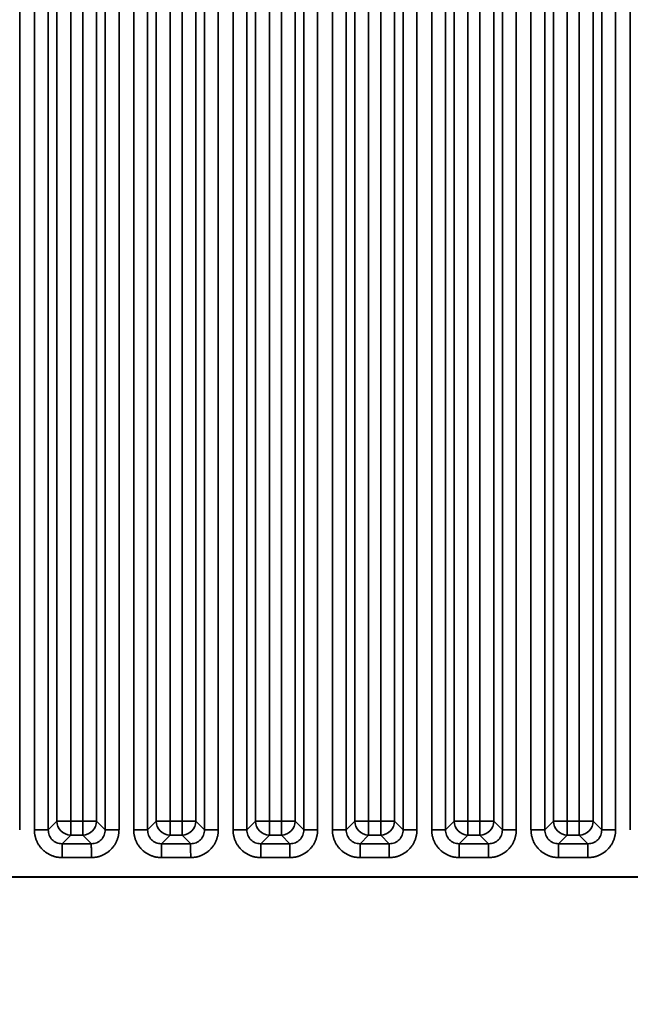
# Model space of a CAD drawing. Header units: millimetres. Extents: x 31 to 1647, y 187 to 975.
# Tile 99 of 151: x 1333 to 1364, y 438 to 487. Entities that reach past the tile are written whole.
import ezdxf

# ---------------------------------------------------------------- set-up
doc = ezdxf.new("R2010")
doc.units = ezdxf.units.MM
doc.layers.add('1', color=7, linetype='Continuous', true_color=0xffffff)
doc.styles.add('kanji2', font='simplex.shx', dxfattribs={"bigfont": 'bigfont.shx'})
doc.dimstyles.get("Standard").update_dxf_attribs({"dimtxt": 0.18, "dimasz": 0.18, "dimexe": 0.18, "dimexo": 0.0625, "dimgap": 0.09, "dimtad": 0, "dimtih": 1, "dimtoh": 1, "dimdec": 4, "dimzin": 0, "dimdsep": 46, "dimtxsty": 'Standard', "dimcen": 0.09, "dimadec": 0, "dimazin": 0, "dimtfac": 1, "dimtdec": 4, "dimtofl": 0, "dimtmove": 0, "dimatfit": 3, "dimfxl": 1, "dimtolj": 1, "dimtzin": 0, "dimarcsym": 0})

# ---------------------------------------------------------------- blocks, each defined once
blk = doc.blocks.new('_U14')
at = {"layer": '1', "color": 146, "lineweight": 13}
for p, q in [((1042.396509, 415.784238), (1042.396509, 818.404317)), ((1619.316509, 415.784238), (1619.316509, 818.404317)), ((1042.396509, 816.404317), (1045.396506, 817.208165)), ((1619.316509, 816.404317), (1616.316506, 817.208165)), ((1042.396509, 816.404317), (1619.316509, 816.404317)), ((1042.396509, 816.404317), (1045.396512, 815.600469)), ((1619.316509, 816.404317), (1616.316512, 815.600469))]:
    blk.add_line(p, q, dxfattribs=at)
at = {"layer": '1', "color": 146, "linetype": 'Continuous', "lineweight": 13, "insert": (1324.478493, 816.170809), "char_height": 3, "attachment_point": 7, "line_spacing_factor": 0.63253, "style": 'kanji2'}
blk.add_mtext('\\W0.9303;576.9', dxfattribs=at)
blk = doc.blocks.new('_Open')
at = {"color": 0, "linetype": 'ByBlock', "lineweight": -2}
for p, q in [((-1, 0.166667), (0, 0)), ((-1, -0.166667), (0, 0)), ((0, 0), (-1, 0))]:
    blk.add_line(p, q, dxfattribs=at)
blk = doc.blocks.new('_U28')
at = {"layer": '1', "color": 146, "lineweight": 13}
for p, q in [((1619.316509, 703.864238), (966.892589, 703.864238)), ((968.892589, 703.864238), (968.088741, 700.864235)), ((968.892589, 703.864238), (968.892589, 415.784238)), ((968.892589, 703.864238), (969.696437, 700.864241)), ((968.892589, 415.784238), (968.088741, 418.784235)), ((968.892589, 415.784238), (969.696437, 418.784241)), ((1619.316509, 415.784238), (966.892589, 415.784238))]:
    blk.add_line(p, q, dxfattribs=at)
at = {"layer": '1', "color": 146, "linetype": 'Continuous', "lineweight": 13, "insert": (969.420097, 553.422222), "char_height": 3, "attachment_point": 7, "rotation": 90, "line_spacing_factor": 0.63253, "style": 'kanji2'}
blk.add_mtext('\\W0.9631;288.1', dxfattribs=at)

msp = doc.modelspace()

# ---------------------------------------------------------------- linework, layer by layer
at = {"layer": '1', "color": 18, "linetype": 'Continuous', "lineweight": 35}
for p, q in [((1363.7262, 446.5863), (1363.7262, 688.6622)), ((1332.9868, 631.7615), (1332.9868, 446.5863)), ((1333.7262, 446.5863), (1333.7262, 631.7578)), ((1334.4224, 631.7578), (1334.4224, 446.5863)), ((1337.2906, 446.5863), (1337.2906, 631.7563)), ((1337.9868, 631.7563), (1337.9868, 446.5863)), ((1338.7262, 446.5863), (1338.7262, 631.7526)), ((1339.4224, 631.7526), (1339.4224, 446.5863)), ((1347.2906, 446.5863), (1347.2906, 631.7459)), ((1347.9868, 631.7459), (1347.9868, 446.5863)), ((1348.7262, 446.5863), (1348.7262, 631.7422)), ((1349.4224, 631.7422), (1349.4224, 446.5863)), ((1352.2906, 446.5863), (1352.2906, 631.7407)), ((1352.9868, 631.7407), (1352.9868, 446.5863)), ((1353.7262, 446.5863), (1353.7262, 631.737)), ((1354.4224, 631.737), (1354.4224, 446.5863)), ((1357.2906, 446.5863), (1357.2906, 631.7355)), ((1357.9868, 631.7355), (1357.9868, 446.5863)), ((1358.7262, 446.5863), (1358.7262, 631.7318)), ((1359.4224, 631.7318), (1359.4224, 446.5863)), ((1362.2906, 446.5863), (1362.2906, 631.7303)), ((1362.9868, 631.7303), (1362.9868, 446.5863)), ((1334.8582, 447.0221), (1334.8582, 631.3215)), ((1335.5544, 631.3215), (1335.5544, 447.0221)), ((1336.1587, 447.0221), (1336.1587, 631.3209)), ((1336.8548, 631.3209), (1336.8548, 447.0221)), ((1349.8582, 447.0221), (1349.8582, 631.3059)), ((1350.5544, 631.3059), (1350.5544, 447.0221)), ((1351.1587, 447.0221), (1351.1587, 631.3053)), ((1351.8548, 631.3053), (1351.8548, 447.0221)), ((1354.8582, 447.0221), (1354.8582, 631.3007)), ((1355.5544, 631.3007), (1355.5544, 447.0221)), ((1356.1587, 447.0221), (1356.1587, 631.3001)), ((1356.8548, 631.3001), (1356.8548, 447.0221)), ((1359.8582, 447.0221), (1359.8582, 631.2955)), ((1360.5544, 631.2955), (1360.5544, 447.0221)), ((1361.1587, 447.0221), (1361.1587, 631.2949)), ((1361.8548, 631.2949), (1361.8548, 447.0221)), ((1339.8582, 447.0221), (1339.8582, 568.7019)), ((1340.5544, 568.7019), (1340.5544, 447.0221)), ((1346.1587, 447.0221), (1346.1587, 568.8067)), ((1346.8548, 568.8067), (1346.8548, 447.0221)), ((1341.1587, 447.0221), (1341.1587, 565.5648)), ((1341.8548, 565.5648), (1341.8548, 447.0221)), ((1344.8582, 447.0221), (1344.8582, 565.5648)), ((1345.5544, 565.5648), (1345.5544, 447.0221)), ((1342.2906, 446.5863), (1342.2906, 565.129)), ((1342.9868, 565.129), (1342.9868, 446.5863)), ((1343.7262, 446.5863), (1343.7262, 565.129)), ((1344.4224, 565.129), (1344.4224, 446.5863)), ((1334.4224, 446.5863), (1334.8582, 447.0221)), ((1335.5544, 447.0221), (1334.8582, 447.0221)), ((1335.5544, 447.0221), (1336.1587, 447.0221)), ((1335.5544, 447.0221), (1335.5544, 446.3259)), ((1336.1587, 447.0221), (1336.1587, 446.3259)), ((1336.8548, 447.0221), (1336.1587, 447.0221)), ((1336.8548, 447.0221), (1337.2906, 446.5863)), ((1339.4224, 446.5863), (1339.8582, 447.0221)), ((1340.5544, 447.0221), (1339.8582, 447.0221)), ((1340.5544, 447.0221), (1341.1587, 447.0221)), ((1340.5544, 447.0221), (1340.5544, 446.3259)), ((1341.1587, 447.0221), (1341.1587, 446.3259)), ((1341.1587, 447.0221), (1341.8548, 447.0221)), ((1341.8548, 447.0221), (1342.2906, 446.5863)), ((1344.4224, 446.5863), (1344.8582, 447.0221)), ((1344.8582, 447.0221), (1345.5544, 447.0221)), ((1345.5544, 446.3259), (1345.5544, 447.0221)), ((1345.5544, 447.0221), (1346.1587, 447.0221)), ((1346.1587, 446.3259), (1346.1587, 447.0221)), ((1346.8548, 447.0221), (1346.1587, 447.0221)), ((1346.8548, 447.0221), (1347.2906, 446.5863)), ((1349.4224, 446.5863), (1349.8582, 447.0221)), ((1350.5544, 447.0221), (1349.8582, 447.0221)), ((1350.5544, 447.0221), (1351.1587, 447.0221)), ((1350.5544, 447.0221), (1350.5544, 446.3259)), ((1351.8548, 447.0221), (1351.1587, 447.0221)), ((1351.1587, 447.0221), (1351.1587, 446.3259)), ((1351.8548, 447.0221), (1352.2906, 446.5863)), ((1354.4224, 446.5863), (1354.8582, 447.0221)), ((1355.5544, 447.0221), (1354.8582, 447.0221)), ((1355.5544, 447.0221), (1356.1587, 447.0221)), ((1355.5544, 447.0221), (1355.5544, 446.3259)), ((1356.1587, 447.0221), (1356.1587, 446.3259)), ((1356.8548, 447.0221), (1356.1587, 447.0221)), ((1356.8548, 447.0221), (1357.2906, 446.5863)), ((1359.4224, 446.5863), (1359.8582, 447.0221)), ((1360.5544, 447.0221), (1359.8582, 447.0221)), ((1360.5544, 447.0221), (1360.5544, 446.3259)), ((1360.5544, 447.0221), (1361.1587, 447.0221)), ((1361.8548, 447.0221), (1361.1587, 447.0221)), ((1361.1587, 447.0221), (1361.1587, 446.3259)), ((1361.8548, 447.0221), (1362.2906, 446.5863)), ((1335.5544, 446.3259), (1335.1186, 445.8901)), ((1336.1587, 446.3259), (1335.5544, 446.3259)), ((1336.5945, 445.8901), (1336.1587, 446.3259)), ((1340.5544, 446.3259), (1340.1186, 445.8901)), ((1341.1587, 446.3259), (1340.5544, 446.3259)), ((1341.5945, 445.8901), (1341.1587, 446.3259)), ((1345.5544, 446.3259), (1345.1186, 445.8901)), ((1346.1587, 446.3259), (1345.5544, 446.3259)), ((1346.5945, 445.8901), (1346.1587, 446.3259)), ((1350.5544, 446.3259), (1350.1186, 445.8901)), ((1351.1587, 446.3259), (1350.5544, 446.3259)), ((1351.5945, 445.8901), (1351.1587, 446.3259)), ((1355.5544, 446.3259), (1355.1186, 445.8901)), ((1356.1587, 446.3259), (1355.5544, 446.3259)), ((1356.5945, 445.8901), (1356.1587, 446.3259)), ((1360.5544, 446.3259), (1360.1186, 445.8901)), ((1361.1587, 446.3259), (1360.5544, 446.3259)), ((1361.5945, 445.8901), (1361.1587, 446.3259)), ((1335.1186, 445.8901), (1336.5945, 445.8901)), ((1340.1186, 445.8901), (1341.5945, 445.8901)), ((1345.1186, 445.8901), (1346.5945, 445.8901)), ((1350.1186, 445.8901), (1351.5945, 445.8901)), ((1355.1186, 445.8901), (1356.5945, 445.8901)), ((1360.1186, 445.8901), (1361.5945, 445.8901)), ((1336.5945, 445.194), (1335.1186, 445.194)), ((1341.5945, 445.194), (1340.1186, 445.194)), ((1346.5945, 445.194), (1345.1186, 445.194)), ((1351.5945, 445.194), (1350.1186, 445.194)), ((1356.5945, 445.194), (1355.1186, 445.194)), ((1361.5945, 445.194), (1360.1186, 445.194)), ((1217.0565, 444.2242), (1444.6565, 444.2242)), ((1243.8565, 444.2033), (1444.6565, 444.2033))]:
    msp.add_line(p, q, dxfattribs=at)
for centre, major_axis in [((1335.5544, 447.0221), (-0.495, 0.495)), ((1336.1587, 447.0221), (-0.495, -0.495)), ((1340.5544, 447.0221), (-0.495, 0.495)), ((1341.1587, 447.0221), (-0.495, -0.495)), ((1345.5544, 447.0221), (-0.495, 0.495)), ((1346.1587, 447.0221), (-0.495, -0.495)), ((1350.5544, 447.0221), (-0.495, 0.495)), ((1351.1587, 447.0221), (-0.495, -0.495)), ((1355.5544, 447.0221), (-0.495, 0.495)), ((1356.1587, 447.0221), (-0.495, -0.495)), ((1360.5544, 447.0221), (-0.495, 0.495)), ((1361.1587, 447.0221), (-0.495, -0.495))]:
    msp.add_ellipse(centre, major_axis=major_axis, ratio=0.989133, start_param=0.7908614, end_param=2.3507313, dxfattribs=at)
for points, knots in [([(1333.7262, 446.5863), (1333.769, 446.5863), (1333.8117, 446.5863), (1333.8958, 446.5863), (1333.9372, 446.5863), (1334.017, 446.5863), (1334.0555, 446.5863), (1334.1284, 446.5863), (1334.1628, 446.5863), (1334.2264, 446.5863), (1334.2555, 446.5863), (1334.3076, 446.5863), (1334.3305, 446.5863), (1334.3693, 446.5863), (1334.3853, 446.5863), (1334.4095, 446.5863), (1334.4179, 446.5863), (1334.4224, 446.5863)], [0, 0, 0, 0, 0.125, 0.125, 0.25, 0.25, 0.375, 0.375, 0.5, 0.5, 0.625, 0.625, 0.75, 0.75, 0.875, 0.875, 1, 1, 1, 1]), ([(1334.4224, 446.5863), (1334.4318, 446.4943), (1334.4507, 446.3112), (1334.611, 446.0789), (1334.8433, 445.9184), (1335.0265, 445.8996), (1335.1186, 445.8901)], [0, 0, 0, 0, 0.251262, 0.4998651, 0.7485362, 1, 1, 1, 1]), ([(1336.5945, 445.8901), (1336.6866, 445.8996), (1336.8697, 445.9184), (1337.102, 446.0789), (1337.2624, 446.3112), (1337.2812, 446.4943), (1337.2906, 446.5863)], [0, 0, 0, 0, 0.2514638, 0.5001349, 0.748738, 1, 1, 1, 1]), ([(1337.2906, 446.5863), (1337.2951, 446.5863), (1337.3035, 446.5863), (1337.3278, 446.5863), (1337.3437, 446.5863), (1337.3825, 446.5863), (1337.4054, 446.5863), (1337.4575, 446.5863), (1337.4866, 446.5863), (1337.5502, 446.5863), (1337.5846, 446.5863), (1337.6575, 446.5863), (1337.696, 446.5863), (1337.7759, 446.5863), (1337.8172, 446.5863), (1337.9013, 446.5863), (1337.944, 446.5863), (1337.9868, 446.5863)], [0, 0, 0, 0, 0.125, 0.125, 0.25, 0.25, 0.375, 0.375, 0.5, 0.5, 0.625, 0.625, 0.75, 0.75, 0.875, 0.875, 1, 1, 1, 1]), ([(1339.4212, 446.5863), (1339.4169, 446.5864), (1339.4087, 446.5865), (1339.3846, 446.5867), (1339.3688, 446.5868), (1339.3301, 446.5868), (1339.3073, 446.5868), (1339.2553, 446.5868), (1339.2262, 446.5868), (1339.1627, 446.5867), (1339.1283, 446.5866), (1339.0554, 446.5865), (1339.0169, 446.5865), (1338.9371, 446.5864), (1338.8958, 446.5864), (1338.8117, 446.5863), (1338.769, 446.5863), (1338.7262, 446.5863)], [0, 0, 0, 0, 0.125, 0.125, 0.25, 0.25, 0.375, 0.375, 0.5, 0.5, 0.625, 0.625, 0.75, 0.75, 0.875, 0.875, 1, 1, 1, 1]), ([(1339.4224, 446.5863), (1339.4318, 446.4943), (1339.4507, 446.3112), (1339.611, 446.0789), (1339.8433, 445.9184), (1340.0265, 445.8996), (1340.1186, 445.8901)], [0, 0, 0, 0, 0.251262, 0.4998651, 0.7485362, 1, 1, 1, 1]), ([(1341.5945, 445.8901), (1341.6866, 445.8996), (1341.8697, 445.9184), (1342.102, 446.0789), (1342.2624, 446.3112), (1342.2812, 446.4943), (1342.2906, 446.5863)], [0, 0, 0, 0, 0.2514638, 0.5001349, 0.748738, 1, 1, 1, 1]), ([(1342.2906, 446.5863), (1342.2951, 446.5863), (1342.3035, 446.5863), (1342.3278, 446.5863), (1342.3437, 446.5863), (1342.3825, 446.5863), (1342.4054, 446.5863), (1342.4575, 446.5863), (1342.4866, 446.5863), (1342.5502, 446.5863), (1342.5846, 446.5863), (1342.6575, 446.5863), (1342.696, 446.5863), (1342.7759, 446.5863), (1342.8172, 446.5863), (1342.9013, 446.5863), (1342.944, 446.5863), (1342.9868, 446.5863)], [0, 0, 0, 0, 0.125, 0.125, 0.25, 0.25, 0.375, 0.375, 0.5, 0.5, 0.625, 0.625, 0.75, 0.75, 0.875, 0.875, 1, 1, 1, 1]), ([(1344.4212, 446.5863), (1344.4169, 446.5864), (1344.4087, 446.5865), (1344.3846, 446.5867), (1344.3688, 446.5868), (1344.3301, 446.5868), (1344.3073, 446.5868), (1344.2553, 446.5868), (1344.2262, 446.5868), (1344.1627, 446.5867), (1344.1283, 446.5866), (1344.0554, 446.5865), (1344.0169, 446.5865), (1343.9371, 446.5864), (1343.8958, 446.5864), (1343.8117, 446.5863), (1343.769, 446.5863), (1343.7262, 446.5863)], [0, 0, 0, 0, 0.125, 0.125, 0.25, 0.25, 0.375, 0.375, 0.5, 0.5, 0.625, 0.625, 0.75, 0.75, 0.875, 0.875, 1, 1, 1, 1]), ([(1344.4224, 446.5863), (1344.4318, 446.4943), (1344.4507, 446.3112), (1344.611, 446.0789), (1344.8433, 445.9184), (1345.0265, 445.8996), (1345.1186, 445.8901)], [0, 0, 0, 0, 0.251262, 0.4998651, 0.7485362, 1, 1, 1, 1]), ([(1346.5945, 445.8901), (1346.6866, 445.8996), (1346.8697, 445.9184), (1347.102, 446.0789), (1347.2624, 446.3112), (1347.2812, 446.4943), (1347.2906, 446.5863)], [0, 0, 0, 0, 0.2514638, 0.5001349, 0.748738, 1, 1, 1, 1]), ([(1347.2906, 446.5863), (1347.2951, 446.5863), (1347.3035, 446.5863), (1347.3278, 446.5863), (1347.3437, 446.5863), (1347.3825, 446.5863), (1347.4054, 446.5863), (1347.4575, 446.5863), (1347.4866, 446.5863), (1347.5502, 446.5863), (1347.5846, 446.5863), (1347.6575, 446.5863), (1347.696, 446.5863), (1347.7759, 446.5863), (1347.8172, 446.5863), (1347.9013, 446.5863), (1347.944, 446.5863), (1347.9868, 446.5863)], [0, 0, 0, 0, 0.125, 0.125, 0.25, 0.25, 0.375, 0.375, 0.5, 0.5, 0.625, 0.625, 0.75, 0.75, 0.875, 0.875, 1, 1, 1, 1]), ([(1348.7262, 446.5863), (1348.769, 446.5863), (1348.8117, 446.5863), (1348.8958, 446.5863), (1348.9372, 446.5863), (1349.017, 446.5863), (1349.0555, 446.5863), (1349.1284, 446.5863), (1349.1628, 446.5863), (1349.2264, 446.5863), (1349.2555, 446.5863), (1349.3076, 446.5863), (1349.3305, 446.5863), (1349.3693, 446.5863), (1349.3853, 446.5863), (1349.4095, 446.5863), (1349.4179, 446.5863), (1349.4224, 446.5863)], [0, 0, 0, 0, 0.125, 0.125, 0.25, 0.25, 0.375, 0.375, 0.5, 0.5, 0.625, 0.625, 0.75, 0.75, 0.875, 0.875, 1, 1, 1, 1]), ([(1349.4224, 446.5863), (1349.4318, 446.4943), (1349.4507, 446.3112), (1349.611, 446.0789), (1349.8433, 445.9184), (1350.0265, 445.8996), (1350.1186, 445.8901)], [0, 0, 0, 0, 0.251262, 0.4998651, 0.7485362, 1, 1, 1, 1]), ([(1351.5945, 445.8901), (1351.6866, 445.8996), (1351.8697, 445.9184), (1352.102, 446.0789), (1352.2624, 446.3112), (1352.2812, 446.4943), (1352.2906, 446.5863)], [0, 0, 0, 0, 0.2514638, 0.5001349, 0.748738, 1, 1, 1, 1]), ([(1352.2906, 446.5863), (1352.2951, 446.5863), (1352.3035, 446.5863), (1352.3278, 446.5863), (1352.3437, 446.5863), (1352.3825, 446.5863), (1352.4054, 446.5863), (1352.4575, 446.5863), (1352.4866, 446.5863), (1352.5502, 446.5863), (1352.5846, 446.5863), (1352.6575, 446.5863), (1352.696, 446.5863), (1352.7759, 446.5863), (1352.8172, 446.5863), (1352.9013, 446.5863), (1352.944, 446.5863), (1352.9868, 446.5863)], [0, 0, 0, 0, 0.125, 0.125, 0.25, 0.25, 0.375, 0.375, 0.5, 0.5, 0.625, 0.625, 0.75, 0.75, 0.875, 0.875, 1, 1, 1, 1]), ([(1353.7262, 446.5863), (1353.769, 446.5863), (1353.8117, 446.5863), (1353.8958, 446.5863), (1353.9372, 446.5863), (1354.017, 446.5863), (1354.0555, 446.5863), (1354.1284, 446.5863), (1354.1628, 446.5863), (1354.2264, 446.5863), (1354.2555, 446.5863), (1354.3076, 446.5863), (1354.3305, 446.5863), (1354.3693, 446.5863), (1354.3853, 446.5863), (1354.4095, 446.5863), (1354.4179, 446.5863), (1354.4224, 446.5863)], [0, 0, 0, 0, 0.125, 0.125, 0.25, 0.25, 0.375, 0.375, 0.5, 0.5, 0.625, 0.625, 0.75, 0.75, 0.875, 0.875, 1, 1, 1, 1]), ([(1354.4224, 446.5863), (1354.4318, 446.4943), (1354.4507, 446.3112), (1354.611, 446.0789), (1354.8433, 445.9184), (1355.0265, 445.8996), (1355.1186, 445.8901)], [0, 0, 0, 0, 0.251262, 0.4998651, 0.7485362, 1, 1, 1, 1]), ([(1356.5945, 445.8901), (1356.6866, 445.8996), (1356.8697, 445.9184), (1357.102, 446.0789), (1357.2624, 446.3112), (1357.2812, 446.4943), (1357.2906, 446.5863)], [0, 0, 0, 0, 0.2514638, 0.5001349, 0.748738, 1, 1, 1, 1]), ([(1357.2906, 446.5863), (1357.2951, 446.5863), (1357.3035, 446.5863), (1357.3278, 446.5863), (1357.3437, 446.5863), (1357.3825, 446.5863), (1357.4054, 446.5863), (1357.4575, 446.5863), (1357.4866, 446.5863), (1357.5502, 446.5863), (1357.5846, 446.5863), (1357.6575, 446.5863), (1357.696, 446.5863), (1357.7759, 446.5863), (1357.8172, 446.5863), (1357.9013, 446.5863), (1357.944, 446.5863), (1357.9868, 446.5863)], [0, 0, 0, 0, 0.125, 0.125, 0.25, 0.25, 0.375, 0.375, 0.5, 0.5, 0.625, 0.625, 0.75, 0.75, 0.875, 0.875, 1, 1, 1, 1]), ([(1358.7262, 446.5863), (1358.769, 446.5863), (1358.8117, 446.5863), (1358.8958, 446.5863), (1358.9372, 446.5863), (1359.017, 446.5863), (1359.0555, 446.5863), (1359.1284, 446.5863), (1359.1628, 446.5863), (1359.2264, 446.5863), (1359.2555, 446.5863), (1359.3076, 446.5863), (1359.3305, 446.5863), (1359.3693, 446.5863), (1359.3853, 446.5863), (1359.4095, 446.5863), (1359.4179, 446.5863), (1359.4224, 446.5863)], [0, 0, 0, 0, 0.125, 0.125, 0.25, 0.25, 0.375, 0.375, 0.5, 0.5, 0.625, 0.625, 0.75, 0.75, 0.875, 0.875, 1, 1, 1, 1]), ([(1359.4224, 446.5863), (1359.4318, 446.4943), (1359.4507, 446.3112), (1359.611, 446.0789), (1359.8433, 445.9184), (1360.0265, 445.8996), (1360.1186, 445.8901)], [0, 0, 0, 0, 0.251262, 0.4998651, 0.7485362, 1, 1, 1, 1]), ([(1361.5945, 445.8901), (1361.6866, 445.8996), (1361.8697, 445.9184), (1362.102, 446.0789), (1362.2624, 446.3112), (1362.2812, 446.4943), (1362.2906, 446.5863)], [0, 0, 0, 0, 0.2514638, 0.5001349, 0.748738, 1, 1, 1, 1]), ([(1362.2906, 446.5863), (1362.2951, 446.5863), (1362.3035, 446.5863), (1362.3278, 446.5863), (1362.3437, 446.5863), (1362.3825, 446.5863), (1362.4054, 446.5863), (1362.4575, 446.5863), (1362.4866, 446.5863), (1362.5502, 446.5863), (1362.5846, 446.5863), (1362.6575, 446.5863), (1362.696, 446.5863), (1362.7759, 446.5863), (1362.8172, 446.5863), (1362.9013, 446.5863), (1362.944, 446.5863), (1362.9868, 446.5863)], [0, 0, 0, 0, 0.125, 0.125, 0.25, 0.25, 0.375, 0.375, 0.5, 0.5, 0.625, 0.625, 0.75, 0.75, 0.875, 0.875, 1, 1, 1, 1]), ([(1335.1186, 445.8901), (1335.1186, 445.8857), (1335.1186, 445.8773), (1335.1186, 445.853), (1335.1186, 445.8371), (1335.1186, 445.7982), (1335.1186, 445.7753), (1335.1186, 445.7233), (1335.1186, 445.6941), (1335.1186, 445.6306), (1335.1186, 445.5962), (1335.1186, 445.5232), (1335.1186, 445.4847), (1335.1186, 445.4049), (1335.1186, 445.3636), (1335.1186, 445.2795), (1335.1186, 445.2367), (1335.1186, 445.194)], [0, 0, 0, 0, 0.125, 0.125, 0.25, 0.25, 0.375, 0.375, 0.5, 0.5, 0.625, 0.625, 0.75, 0.75, 0.875, 0.875, 1, 1, 1, 1]), ([(1336.5945, 445.889), (1336.5943, 445.8846), (1336.5942, 445.8764), (1336.594, 445.8523), (1336.594, 445.8365), (1336.5939, 445.7978), (1336.5939, 445.775), (1336.594, 445.723), (1336.594, 445.6939), (1336.5941, 445.6304), (1336.5941, 445.596), (1336.5942, 445.5231), (1336.5942, 445.4846), (1336.5943, 445.4048), (1336.5944, 445.3635), (1336.5944, 445.2794), (1336.5945, 445.2367), (1336.5945, 445.194)], [0, 0, 0, 0, 0.125, 0.125, 0.25, 0.25, 0.375, 0.375, 0.5, 0.5, 0.625, 0.625, 0.75, 0.75, 0.875, 0.875, 1, 1, 1, 1]), ([(1340.1186, 445.8901), (1340.1186, 445.8857), (1340.1186, 445.8773), (1340.1186, 445.853), (1340.1186, 445.8371), (1340.1186, 445.7982), (1340.1186, 445.7753), (1340.1186, 445.7233), (1340.1186, 445.6941), (1340.1186, 445.6306), (1340.1186, 445.5962), (1340.1186, 445.5232), (1340.1186, 445.4847), (1340.1186, 445.4049), (1340.1186, 445.3636), (1340.1186, 445.2795), (1340.1186, 445.2367), (1340.1186, 445.194)], [0, 0, 0, 0, 0.125, 0.125, 0.25, 0.25, 0.375, 0.375, 0.5, 0.5, 0.625, 0.625, 0.75, 0.75, 0.875, 0.875, 1, 1, 1, 1]), ([(1341.5945, 445.889), (1341.5943, 445.8846), (1341.5942, 445.8764), (1341.594, 445.8523), (1341.594, 445.8365), (1341.5939, 445.7978), (1341.5939, 445.775), (1341.594, 445.723), (1341.594, 445.6939), (1341.5941, 445.6304), (1341.5941, 445.596), (1341.5942, 445.5231), (1341.5942, 445.4846), (1341.5943, 445.4048), (1341.5944, 445.3635), (1341.5944, 445.2794), (1341.5945, 445.2367), (1341.5945, 445.194)], [0, 0, 0, 0, 0.125, 0.125, 0.25, 0.25, 0.375, 0.375, 0.5, 0.5, 0.625, 0.625, 0.75, 0.75, 0.875, 0.875, 1, 1, 1, 1]), ([(1345.1186, 445.8901), (1345.1186, 445.8857), (1345.1186, 445.8773), (1345.1186, 445.853), (1345.1186, 445.8371), (1345.1186, 445.7982), (1345.1186, 445.7753), (1345.1186, 445.7233), (1345.1186, 445.6941), (1345.1186, 445.6306), (1345.1186, 445.5962), (1345.1186, 445.5232), (1345.1186, 445.4847), (1345.1186, 445.4049), (1345.1186, 445.3636), (1345.1186, 445.2795), (1345.1186, 445.2367), (1345.1186, 445.194)], [0, 0, 0, 0, 0.125, 0.125, 0.25, 0.25, 0.375, 0.375, 0.5, 0.5, 0.625, 0.625, 0.75, 0.75, 0.875, 0.875, 1, 1, 1, 1]), ([(1346.5945, 445.889), (1346.5943, 445.8846), (1346.5942, 445.8764), (1346.594, 445.8523), (1346.594, 445.8365), (1346.5939, 445.7978), (1346.5939, 445.775), (1346.594, 445.723), (1346.594, 445.6939), (1346.5941, 445.6304), (1346.5941, 445.596), (1346.5942, 445.5231), (1346.5942, 445.4846), (1346.5943, 445.4048), (1346.5944, 445.3635), (1346.5944, 445.2794), (1346.5945, 445.2367), (1346.5945, 445.194)], [0, 0, 0, 0, 0.125, 0.125, 0.25, 0.25, 0.375, 0.375, 0.5, 0.5, 0.625, 0.625, 0.75, 0.75, 0.875, 0.875, 1, 1, 1, 1]), ([(1350.1186, 445.8901), (1350.1186, 445.8857), (1350.1186, 445.8773), (1350.1186, 445.853), (1350.1186, 445.8371), (1350.1186, 445.7982), (1350.1186, 445.7753), (1350.1186, 445.7233), (1350.1186, 445.6941), (1350.1186, 445.6306), (1350.1186, 445.5962), (1350.1186, 445.5232), (1350.1186, 445.4847), (1350.1186, 445.4049), (1350.1186, 445.3636), (1350.1186, 445.2795), (1350.1186, 445.2367), (1350.1186, 445.194)], [0, 0, 0, 0, 0.125, 0.125, 0.25, 0.25, 0.375, 0.375, 0.5, 0.5, 0.625, 0.625, 0.75, 0.75, 0.875, 0.875, 1, 1, 1, 1]), ([(1351.5945, 445.889), (1351.5943, 445.8846), (1351.5942, 445.8764), (1351.594, 445.8523), (1351.594, 445.8365), (1351.5939, 445.7978), (1351.5939, 445.775), (1351.594, 445.723), (1351.594, 445.6939), (1351.5941, 445.6304), (1351.5941, 445.596), (1351.5942, 445.5231), (1351.5942, 445.4846), (1351.5943, 445.4048), (1351.5944, 445.3635), (1351.5944, 445.2794), (1351.5945, 445.2367), (1351.5945, 445.194)], [0, 0, 0, 0, 0.125, 0.125, 0.25, 0.25, 0.375, 0.375, 0.5, 0.5, 0.625, 0.625, 0.75, 0.75, 0.875, 0.875, 1, 1, 1, 1]), ([(1355.1186, 445.8901), (1355.1186, 445.8857), (1355.1186, 445.8773), (1355.1186, 445.853), (1355.1186, 445.8371), (1355.1186, 445.7982), (1355.1186, 445.7753), (1355.1186, 445.7233), (1355.1186, 445.6941), (1355.1186, 445.6306), (1355.1186, 445.5962), (1355.1186, 445.5232), (1355.1186, 445.4847), (1355.1186, 445.4049), (1355.1186, 445.3636), (1355.1186, 445.2795), (1355.1186, 445.2367), (1355.1186, 445.194)], [0, 0, 0, 0, 0.125, 0.125, 0.25, 0.25, 0.375, 0.375, 0.5, 0.5, 0.625, 0.625, 0.75, 0.75, 0.875, 0.875, 1, 1, 1, 1]), ([(1356.5945, 445.889), (1356.5943, 445.8846), (1356.5942, 445.8764), (1356.594, 445.8523), (1356.594, 445.8365), (1356.5939, 445.7978), (1356.5939, 445.775), (1356.594, 445.723), (1356.594, 445.6939), (1356.5941, 445.6304), (1356.5941, 445.596), (1356.5942, 445.5231), (1356.5942, 445.4846), (1356.5943, 445.4048), (1356.5944, 445.3635), (1356.5944, 445.2794), (1356.5945, 445.2367), (1356.5945, 445.194)], [0, 0, 0, 0, 0.125, 0.125, 0.25, 0.25, 0.375, 0.375, 0.5, 0.5, 0.625, 0.625, 0.75, 0.75, 0.875, 0.875, 1, 1, 1, 1]), ([(1360.1186, 445.8901), (1360.1186, 445.8857), (1360.1186, 445.8773), (1360.1186, 445.853), (1360.1186, 445.8371), (1360.1186, 445.7982), (1360.1186, 445.7753), (1360.1186, 445.7233), (1360.1186, 445.6941), (1360.1186, 445.6306), (1360.1186, 445.5962), (1360.1186, 445.5232), (1360.1186, 445.4847), (1360.1186, 445.4049), (1360.1186, 445.3636), (1360.1186, 445.2795), (1360.1186, 445.2367), (1360.1186, 445.194)], [0, 0, 0, 0, 0.125, 0.125, 0.25, 0.25, 0.375, 0.375, 0.5, 0.5, 0.625, 0.625, 0.75, 0.75, 0.875, 0.875, 1, 1, 1, 1]), ([(1361.5945, 445.889), (1361.5943, 445.8846), (1361.5942, 445.8764), (1361.594, 445.8523), (1361.594, 445.8365), (1361.5939, 445.7978), (1361.5939, 445.775), (1361.594, 445.723), (1361.594, 445.6939), (1361.5941, 445.6304), (1361.5941, 445.596), (1361.5942, 445.5231), (1361.5942, 445.4846), (1361.5943, 445.4048), (1361.5944, 445.3635), (1361.5944, 445.2794), (1361.5945, 445.2367), (1361.5945, 445.194)], [0, 0, 0, 0, 0.125, 0.125, 0.25, 0.25, 0.375, 0.375, 0.5, 0.5, 0.625, 0.625, 0.75, 0.75, 0.875, 0.875, 1, 1, 1, 1])]:
    msp.add_open_spline(points, degree=3, knots=knots, dxfattribs=at)
for points in [[(1335.1186, 445.194), (1334.8409, 445.194), (1334.3291, 445.405), (1333.9379, 445.7959), (1333.7262, 446.308), (1333.7262, 446.5863)], [(1337.9868, 446.5863), (1337.9868, 446.3086), (1337.7757, 445.7968), (1337.3849, 445.4057), (1336.8728, 445.194), (1336.5945, 445.194)], [(1340.1186, 445.194), (1339.8409, 445.194), (1339.3291, 445.405), (1338.9379, 445.7959), (1338.7262, 446.308), (1338.7262, 446.5863)], [(1342.9868, 446.5863), (1342.9868, 446.3086), (1342.7757, 445.7968), (1342.3849, 445.4057), (1341.8728, 445.194), (1341.5945, 445.194)], [(1345.1186, 445.194), (1344.8409, 445.194), (1344.3291, 445.405), (1343.9379, 445.7959), (1343.7262, 446.308), (1343.7262, 446.5863)], [(1347.9868, 446.5863), (1347.9868, 446.3086), (1347.7757, 445.7968), (1347.3849, 445.4057), (1346.8728, 445.194), (1346.5945, 445.194)], [(1350.1186, 445.194), (1349.8409, 445.194), (1349.3291, 445.405), (1348.9379, 445.7959), (1348.7262, 446.308), (1348.7262, 446.5863)], [(1352.9868, 446.5863), (1352.9868, 446.3086), (1352.7757, 445.7968), (1352.3849, 445.4057), (1351.8728, 445.194), (1351.5945, 445.194)], [(1355.1186, 445.194), (1354.8409, 445.194), (1354.3291, 445.405), (1353.9379, 445.7959), (1353.7262, 446.308), (1353.7262, 446.5863)], [(1357.9868, 446.5863), (1357.9868, 446.3086), (1357.7757, 445.7968), (1357.3849, 445.4057), (1356.8728, 445.194), (1356.5945, 445.194)], [(1360.1186, 445.194), (1359.8409, 445.194), (1359.3291, 445.405), (1358.9379, 445.7959), (1358.7262, 446.308), (1358.7262, 446.5863)], [(1362.9868, 446.5863), (1362.9868, 446.3086), (1362.7757, 445.7968), (1362.3849, 445.4057), (1361.8728, 445.194), (1361.5945, 445.194)]]:
    msp.add_open_spline(points, degree=2, dxfattribs=at)

# ---------------------------------------------------------------- dimensions: what is measured, and where the dimension line sits
at = {"layer": '1', "color": 146, "linetype": 'Continuous', "lineweight": 13}
dim = msp.add_linear_dim(base=(1619.3165, 816.4043), p1=(1042.3965, 415.7842), p2=(1619.3165, 415.7842), dimstyle='Standard', override={"dimtxt": 3, "dimasz": 3, "dimexe": 2, "dimexo": 0, "dimgap": 0.6, "dimtad": 1, "dimtih": 1, "dimtoh": 0, "dimdec": 1, "dimlfac": 1, "dimzin": 8, "dimdsep": 46, "dimlunit": 2, "dimtxsty": 'kanji2', "dimblk1": 'Open', "dimblk2": 'Open', "dimsah": 1, "dimse1": 0, "dimse2": 0, "dimsd1": 0, "dimsd2": 0, "dimclrd": 146, "dimclre": 146, "dimclrt": 146, "dimtol": 0, "dimtm": -0.1, "dimtfac": 0.833333, "dimtdec": 2, "dimtofl": 1, "dimtmove": 0, "dimtzin": 8, "dimlwd": 13, "dimlwe": 13}, dxfattribs=at)
dim.commit()
dim.dimension.update_dxf_attribs({"geometry": '_U14', "text_midpoint": (1330.8565, 816.4043), "dimtype": 160})
dim = msp.add_linear_dim(base=(968.8926, 415.7842), p1=(1619.3165, 703.8642), p2=(1619.3165, 415.7842), angle=90, dimstyle='Standard', override={"dimtxt": 3, "dimasz": 3, "dimexe": 2, "dimexo": 0, "dimgap": 0.6, "dimtad": 1, "dimtih": 0, "dimtoh": 0, "dimdec": 1, "dimlfac": 1, "dimzin": 8, "dimdsep": 46, "dimlunit": 2, "dimtxsty": 'kanji2', "dimblk1": 'Open', "dimblk2": 'Open', "dimsah": 1, "dimse1": 0, "dimse2": 0, "dimsd1": 0, "dimsd2": 0, "dimclrd": 146, "dimclre": 146, "dimclrt": 146, "dimtol": 0, "dimtm": -0.1, "dimtfac": 0.833333, "dimtdec": 2, "dimtofl": 1, "dimtmove": 0, "dimtzin": 8, "dimlwd": 13, "dimlwe": 13}, dxfattribs=at)
dim.commit()
dim.dimension.update_dxf_attribs({"geometry": '_U28', "text_midpoint": (968.8926, 559.8242), "dimtype": 160})

doc.saveas('drawing.dxf')
